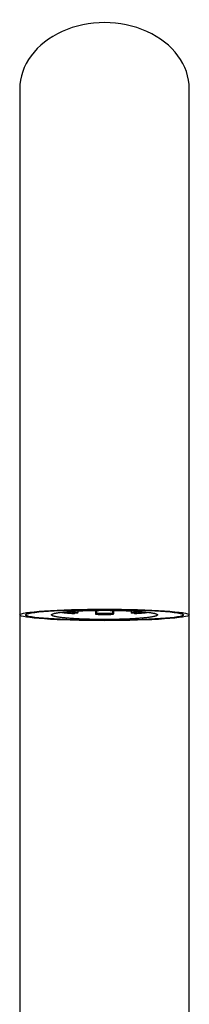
# Model space of a CAD drawing. Header units: millimetres. Extents: x 8 to 802, y 12 to 847.
# Tile 24 of 27: x 372 to 402, y 673 to 847. Entities that reach past the tile are written whole.
import ezdxf

# ---------------------------------------------------------------- set-up
doc = ezdxf.new("R2010")
doc.units = ezdxf.units.MM

msp = doc.modelspace()

# ---------------------------------------------------------------- linework, layer by layer
at = {"color": 7, "linetype": 'Continuous', "lineweight": 30}
for p, q in [((372.19, 794.89), (372.19, 741.8)), ((402.19, 741.8), (402.19, 794.89)), ((379.65, 742.24), (380.35, 742.28)), ((381.91, 742.04), (381.9, 742.04)), ((382.4, 742.1), (381.91, 742.04)), ((382.45, 742.51), (382.45, 742.21)), ((385.57, 742.61), (385.57, 742)), ((385.59, 741.91), (385.74, 741.98)), ((385.75, 742.61), (385.75, 742.09)), ((387.19, 742.74), (387.18, 742.74)), ((388.62, 742.61), (388.62, 742.09)), ((388.64, 741.98), (388.78, 741.91)), ((388.8, 742.61), (388.8, 742)), ((391.92, 742.51), (391.92, 742.21)), ((392.46, 742.04), (391.98, 742.1)), ((392.47, 742.04), (392.46, 742.04)), ((394.03, 742.28), (394.72, 742.24)), ((372.19, 681), (372.19, 610)), ((402.19, 610), (402.19, 681))]:
    msp.add_line(p, q, dxfattribs=at)
at = {"color": 7, "linetype": 'Continuous', "lineweight": 30, "flags": 128}
msp.add_lwpolyline([(377.81, 741.8), (377.81, 741.82), (377.82, 741.85), (377.84, 741.87), (377.86, 741.89), (377.89, 741.91), (377.93, 741.93), (377.97, 741.95), (378.02, 741.97), (378.07, 741.99), (378.13, 742.01), (378.2, 742.03), (378.27, 742.05), (378.35, 742.08), (378.43, 742.1), (378.52, 742.12), (378.62, 742.13), (378.72, 742.15), (378.83, 742.17), (378.95, 742.19), (379.07, 742.21), (379.19, 742.23), (379.32, 742.25), (379.46, 742.27), (379.6, 742.28), (379.75, 742.3), (379.9, 742.32), (380.06, 742.33), (380.22, 742.35), (380.39, 742.36), (380.56, 742.38), (380.73, 742.4), (380.91, 742.41), (381.1, 742.42), (381.29, 742.44), (381.48, 742.45), (381.68, 742.46), (381.88, 742.48), (382.08, 742.49), (382.29, 742.5), (382.5, 742.51), (382.71, 742.52), (382.93, 742.53), (383.15, 742.54), (383.37, 742.55), (383.6, 742.56), (383.83, 742.57), (384.06, 742.57), (384.29, 742.58), (384.52, 742.59), (384.76, 742.59), (385, 742.6), (385.24, 742.6), (385.48, 742.61), (385.72, 742.61), (385.96, 742.61), (386.21, 742.61), (386.45, 742.62), (386.7, 742.62), (386.94, 742.62), (387.19, 742.62), (387.43, 742.62), (387.68, 742.62), (387.92, 742.62), (388.17, 742.61), (388.41, 742.61), (388.65, 742.61), (388.89, 742.61), (389.14, 742.6), (389.37, 742.6), (389.61, 742.59), (389.85, 742.59), (390.08, 742.58), (390.32, 742.57), (390.55, 742.57), (390.77, 742.56), (391, 742.55), (391.22, 742.54), (391.44, 742.53), (391.66, 742.52), (391.87, 742.51), (392.08, 742.5), (392.29, 742.49), (392.5, 742.48), (392.7, 742.46), (392.89, 742.45), (393.09, 742.44), (393.27, 742.42), (393.46, 742.41), (393.64, 742.4), (393.82, 742.38), (393.99, 742.36), (394.15, 742.35), (394.31, 742.33), (394.47, 742.32), (394.62, 742.3), (394.77, 742.28), (394.91, 742.27), (395.05, 742.25), (395.18, 742.23), (395.3, 742.21), (395.42, 742.19), (395.54, 742.17), (395.65, 742.15), (395.75, 742.13), (395.85, 742.12), (395.94, 742.1), (396.02, 742.08), (396.1, 742.05), (396.17, 742.03), (396.24, 742.01), (396.3, 741.99), (396.36, 741.97), (396.4, 741.95), (396.45, 741.93), (396.48, 741.91), (396.51, 741.89), (396.53, 741.87), (396.55, 741.85), (396.56, 741.82), (396.56, 741.8), (396.56, 741.78), (396.55, 741.76), (396.53, 741.74), (396.51, 741.72), (396.48, 741.7), (396.45, 741.67), (396.4, 741.65), (396.36, 741.63), (396.3, 741.61), (396.24, 741.59), (396.17, 741.57), (396.1, 741.55), (396.02, 741.53), (395.94, 741.51), (395.85, 741.49), (395.75, 741.47), (395.65, 741.45), (395.54, 741.43), (395.42, 741.41), (395.3, 741.39), (395.18, 741.38), (395.05, 741.36), (394.91, 741.34), (394.77, 741.32), (394.62, 741.3), (394.47, 741.29), (394.31, 741.27), (394.15, 741.26), (393.99, 741.24), (393.82, 741.22), (393.64, 741.21), (393.46, 741.2), (393.27, 741.18), (393.09, 741.17), (392.89, 741.15), (392.7, 741.14), (392.5, 741.13), (392.29, 741.12), (392.08, 741.11), (391.87, 741.09), (391.66, 741.08), (391.44, 741.07), (391.22, 741.06), (391, 741.06), (390.77, 741.05), (390.55, 741.04), (390.32, 741.03), (390.08, 741.03), (389.85, 741.02), (389.61, 741.01), (389.37, 741.01), (389.14, 741), (388.89, 741), (388.65, 741), (388.41, 740.99), (388.17, 740.99), (387.92, 740.99), (387.68, 740.99), (387.43, 740.99), (387.19, 740.99), (386.94, 740.99), (386.7, 740.99), (386.45, 740.99), (386.21, 740.99), (385.96, 740.99), (385.72, 741), (385.48, 741), (385.24, 741), (385, 741.01), (384.76, 741.01), (384.52, 741.02), (384.29, 741.03), (384.06, 741.03), (383.83, 741.04), (383.6, 741.05), (383.37, 741.06), (383.15, 741.06), (382.93, 741.07), (382.71, 741.08), (382.5, 741.09), (382.29, 741.11), (382.08, 741.12), (381.88, 741.13), (381.68, 741.14), (381.48, 741.15), (381.29, 741.17), (381.1, 741.18), (380.91, 741.2), (380.73, 741.21), (380.56, 741.22), (380.39, 741.24), (380.22, 741.26), (380.06, 741.27), (379.9, 741.29), (379.75, 741.3), (379.6, 741.32), (379.46, 741.34), (379.32, 741.36), (379.19, 741.38), (379.07, 741.39), (378.95, 741.41), (378.83, 741.43), (378.72, 741.45), (378.62, 741.47), (378.52, 741.49), (378.43, 741.51), (378.35, 741.53), (378.27, 741.55), (378.2, 741.57), (378.13, 741.59), (378.07, 741.61), (378.02, 741.63), (377.97, 741.65), (377.93, 741.67), (377.89, 741.7), (377.86, 741.72), (377.84, 741.74), (377.82, 741.76), (377.81, 741.78), (377.81, 741.8)], dxfattribs=at)
at = {"color": 7, "linetype": 'Continuous', "lineweight": 30}
for centre, radius, start, end in [((379.65, 742.31), 0.0737, 207.0816, 271.9467), ((380.33, 742.38), 0.0964, 279.2262, 354.5035), ((382.35, 742.2), 0.101, 294.7691, 8.7359), ((385.69, 741.98), 0.117, 167.4215, 214.177), ((385.55, 742.07), 0.207, 335.5228, 6.2426), ((388.82, 742.07), 0.207, 173.7574, 204.4772), ((388.69, 741.98), 0.117, 325.823, 12.5785), ((392.02, 742.2), 0.101, 171.2641, 245.2309), ((394.04, 742.38), 0.0964, 185.4965, 260.7738), ((394.72, 742.31), 0.0743, 268.3447, 332.627)]:
    msp.add_arc(centre, radius, start, end, dxfattribs=at)
at = {"color": 252, "linetype": 'Continuous', "lineweight": 0}
for centre, radius, start, end in [((384.01, 779.17), 37.19, 263.2717, 266.7661), ((384.27, 775.41), 33.36, 263.2512, 266.7866), ((384.42, 776.55), 34.4, 263.4889, 266.7292), ((387.19, 846.53), 104.63, 269.1251, 270.8749), ((387.19, 836.92), 94.94, 269.1249, 270.8751), ((387.19, 835.89), 93.81, 269.1249, 270.8751), ((390.02, 775.78), 33.62, 273.2332, 276.5487), ((390.04, 776.19), 34.15, 273.2539, 276.7083), ((390.36, 779.17), 37.19, 273.2339, 276.7283)]:
    msp.add_arc(centre, radius, start, end, dxfattribs=at)
at = {"color": 7, "linetype": 'Continuous', "lineweight": 30}
msp.add_ellipse((387.19, 835.05), major_axis=(15, 0), ratio=0.783333, start_param=0, end_param=3.141593, dxfattribs=at)
for major_axis, ratio in [((15, 0), 0.068272), ((14, 0), 0.066923)]:
    msp.add_ellipse((387.19, 741.8), major_axis=major_axis, ratio=ratio, dxfattribs=at)
for points, knots in [([(372.19, 835.05), (372.19, 835.05), (372.19, 835.05), (372.19, 835.05), (372.19, 835.04), (372.19, 835.02), (372.19, 835.01), (372.19, 834.99), (372.19, 834.97), (372.19, 834.96), (372.19, 834.94), (372.19, 834.92), (372.19, 834.89), (372.19, 834.87), (372.19, 834.85), (372.19, 834.83), (372.19, 834.81), (372.19, 834.79), (372.19, 834.77), (372.19, 834.76), (372.19, 834.74), (372.19, 834.73), (372.19, 834.69), (372.19, 834.63), (372.19, 834.53), (372.19, 834.42), (372.19, 834.3), (372.19, 834.18), (372.19, 834.07), (372.19, 833.94), (372.19, 833.8), (372.19, 833.66), (372.19, 833.5), (372.19, 833.34), (372.19, 833.17), (372.19, 832.98), (372.19, 832.77), (372.19, 832.54), (372.19, 832.31), (372.19, 832.05), (372.19, 831.79), (372.19, 831.51), (372.19, 831.23), (372.19, 830.93), (372.19, 830.63), (372.19, 830.31), (372.19, 829.98), (372.19, 829.64), (372.19, 829.3), (372.19, 828.94), (372.19, 828.58), (372.19, 828.21), (372.19, 827.84), (372.19, 827.46), (372.19, 827.08), (372.19, 826.68), (372.19, 826.26), (372.19, 825.82), (372.19, 825.38), (372.19, 824.93), (372.19, 824.48), (372.19, 823.99), (372.19, 823.46), (372.19, 822.91), (372.19, 822.34), (372.19, 821.85), (372.19, 821.44), (372.19, 821.12), (372.19, 820.78), (372.19, 820.46), (372.19, 820.15), (372.19, 819.86), (372.19, 819.56), (372.19, 819.23), (372.19, 818.86), (372.19, 818.47), (372.19, 818.06), (372.19, 817.64), (372.19, 817.2), (372.19, 816.75), (372.19, 816.3), (372.19, 815.83), (372.19, 815.35), (372.19, 814.85), (372.19, 814.35), (372.19, 813.83), (372.19, 813.3), (372.19, 812.76), (372.19, 812.22), (372.19, 811.69), (372.19, 811.17), (372.19, 810.63), (372.19, 810.09), (372.19, 809.53), (372.19, 808.96), (372.19, 808.38), (372.19, 807.79), (372.19, 807.21), (372.19, 806.62), (372.19, 806.02), (372.19, 805.41), (372.19, 804.79), (372.19, 804.18), (372.19, 803.56), (372.19, 802.94), (372.19, 802.32), (372.19, 801.69), (372.19, 801.04), (372.19, 800.39), (372.19, 799.73), (372.19, 799.05), (372.19, 798.37), (372.19, 797.69), (372.19, 797), (372.19, 796.3), (372.19, 795.6), (372.19, 795.12), (372.19, 794.89)], [0, 0, 0, 0, 0.006523, 0.012804, 0.018844, 0.024641, 0.030196, 0.035508, 0.040296, 0.044868, 0.049225, 0.053367, 0.057294, 0.061006, 0.064502, 0.067783, 0.070849, 0.073699, 0.075788, 0.07777, 0.079747, 0.081732, 0.083723, 0.093928, 0.104307, 0.11486, 0.125588, 0.134295, 0.143115, 0.15205, 0.161114, 0.170309, 0.179467, 0.188751, 0.198161, 0.207697, 0.218135, 0.228721, 0.239453, 0.250332, 0.261358, 0.272531, 0.283199, 0.293998, 0.304928, 0.315951, 0.326933, 0.33786, 0.348733, 0.359551, 0.370315, 0.381024, 0.39149, 0.401902, 0.412262, 0.42257, 0.433642, 0.444653, 0.455603, 0.466492, 0.477319, 0.488085, 0.500695, 0.51322, 0.52566, 0.538015, 0.544897, 0.551752, 0.558723, 0.565916, 0.571724, 0.577669, 0.583751, 0.589971, 0.597554, 0.605332, 0.613304, 0.621471, 0.629832, 0.638388, 0.64689, 0.655576, 0.664445, 0.673499, 0.682736, 0.691987, 0.701415, 0.711021, 0.720803, 0.729688, 0.738714, 0.747881, 0.757189, 0.766639, 0.77623, 0.785962, 0.795836, 0.80535, 0.814991, 0.824761, 0.834657, 0.844682, 0.854834, 0.864523, 0.874325, 0.884241, 0.89427, 0.904412, 0.914668, 0.925038, 0.935521, 0.946117, 0.956827, 0.967456, 0.978195, 0.989043, 1, 1, 1, 1]), ([(402.19, 794.89), (402.19, 795.14), (402.19, 795.65), (402.19, 796.41), (402.19, 797.16), (402.19, 797.9), (402.19, 798.63), (402.19, 799.33), (402.19, 800.02), (402.19, 800.67), (402.19, 801.32), (402.19, 801.96), (402.19, 802.59), (402.19, 803.21), (402.19, 803.82), (402.19, 804.42), (402.19, 805.01), (402.19, 805.59), (402.19, 806.16), (402.19, 806.71), (402.19, 807.25), (402.19, 807.8), (402.19, 808.35), (402.19, 808.9), (402.19, 809.45), (402.19, 809.98), (402.19, 810.5), (402.19, 811.04), (402.19, 811.6), (402.19, 812.17), (402.19, 812.73), (402.19, 813.28), (402.19, 813.81), (402.19, 814.34), (402.19, 814.85), (402.19, 815.35), (402.19, 815.83), (402.19, 816.3), (402.19, 816.74), (402.19, 817.16), (402.19, 817.56), (402.19, 817.94), (402.19, 818.32), (402.19, 818.68), (402.19, 819.05), (402.19, 819.44), (402.19, 819.82), (402.19, 820.19), (402.19, 820.54), (402.19, 820.86), (402.19, 821.16), (402.19, 821.45), (402.19, 821.74), (402.19, 822.02), (402.19, 822.31), (402.19, 822.59), (402.19, 822.95), (402.19, 823.38), (402.19, 823.87), (402.19, 824.36), (402.19, 824.84), (402.19, 825.31), (402.19, 825.78), (402.19, 826.24), (402.19, 826.68), (402.19, 827.11), (402.19, 827.52), (402.19, 827.93), (402.19, 828.33), (402.19, 828.72), (402.19, 829.09), (402.19, 829.45), (402.19, 829.79), (402.19, 830.12), (402.19, 830.45), (402.19, 830.76), (402.19, 831.06), (402.19, 831.35), (402.19, 831.62), (402.19, 831.88), (402.19, 832.13), (402.19, 832.36), (402.19, 832.58), (402.19, 832.79), (402.19, 832.99), (402.19, 833.18), (402.19, 833.37), (402.19, 833.54), (402.19, 833.7), (402.19, 833.85), (402.19, 833.99), (402.19, 834.12), (402.19, 834.23), (402.19, 834.34), (402.19, 834.43), (402.19, 834.52), (402.19, 834.6), (402.19, 834.67), (402.19, 834.71), (402.19, 834.75), (402.19, 834.76), (402.19, 834.78), (402.19, 834.8), (402.19, 834.81), (402.19, 834.83), (402.19, 834.85), (402.19, 834.87), (402.19, 834.89), (402.19, 834.91), (402.19, 834.93), (402.19, 834.95), (402.19, 834.97), (402.19, 834.99), (402.19, 835.01), (402.19, 835.02), (402.19, 835.03), (402.19, 835.04), (402.19, 835.05), (402.19, 835.05), (402.19, 835.05), (402.19, 835.05)], [0, 0, 0, 0, 0.011828, 0.023528, 0.035101, 0.046546, 0.057864, 0.069054, 0.079487, 0.089807, 0.100014, 0.110107, 0.120087, 0.129954, 0.139706, 0.149346, 0.158872, 0.168284, 0.177418, 0.186443, 0.195358, 0.204164, 0.21355, 0.222809, 0.23194, 0.240943, 0.249819, 0.258568, 0.268714, 0.278683, 0.288475, 0.29809, 0.307718, 0.317162, 0.326421, 0.335496, 0.344386, 0.353091, 0.361612, 0.369381, 0.37699, 0.38444, 0.391729, 0.398858, 0.405827, 0.413835, 0.42162, 0.429183, 0.436524, 0.44289, 0.44908, 0.455202, 0.461345, 0.46751, 0.473696, 0.479903, 0.486132, 0.497307, 0.508549, 0.51986, 0.531238, 0.542685, 0.554198, 0.56578, 0.57743, 0.588563, 0.599758, 0.611014, 0.622331, 0.633709, 0.645149, 0.655991, 0.666887, 0.677838, 0.688843, 0.699843, 0.710716, 0.721458, 0.73207, 0.742552, 0.752902, 0.762941, 0.772855, 0.782642, 0.792303, 0.802595, 0.81274, 0.822739, 0.83259, 0.842295, 0.851853, 0.860736, 0.869507, 0.878166, 0.886713, 0.895149, 0.902922, 0.910598, 0.918177, 0.920391, 0.922597, 0.924829, 0.927214, 0.929764, 0.93248, 0.935361, 0.938407, 0.942092, 0.945993, 0.95011, 0.954443, 0.958992, 0.963757, 0.968738, 0.973495, 0.978432, 0.983552, 0.988853, 0.994336, 1, 1, 1, 1]), ([(373.19, 741.8), (373.19, 741.81), (373.19, 741.83), (373.21, 741.86), (373.25, 741.89), (373.3, 741.92), (373.37, 741.95), (373.45, 741.98), (373.54, 742.01), (373.64, 742.03), (373.75, 742.06), (373.88, 742.09), (374.02, 742.12), (374.17, 742.14), (374.33, 742.17), (374.51, 742.2), (374.69, 742.22), (374.89, 742.25), (375.12, 742.27), (375.37, 742.3), (375.63, 742.33), (375.9, 742.35), (376.18, 742.38), (376.47, 742.4), (376.76, 742.43), (377.05, 742.45), (377.34, 742.47), (377.65, 742.49), (377.98, 742.51), (378.33, 742.53), (378.7, 742.55), (379.08, 742.57), (379.46, 742.58), (379.86, 742.6), (380.25, 742.62), (380.67, 742.63), (381.1, 742.65), (381.55, 742.66), (382.01, 742.67), (382.47, 742.68), (382.93, 742.7), (383.4, 742.7), (383.87, 742.71), (384.34, 742.72), (384.82, 742.73), (385.29, 742.73), (385.77, 742.73), (386.24, 742.74), (386.71, 742.74), (387.19, 742.74), (387.69, 742.74), (388.19, 742.74), (388.7, 742.73), (389.21, 742.73), (389.72, 742.72), (390.21, 742.72), (390.69, 742.71), (391.17, 742.7), (391.63, 742.69), (392.1, 742.68), (392.56, 742.67), (393.01, 742.65), (393.46, 742.64), (393.91, 742.62), (394.35, 742.61), (394.78, 742.59), (395.2, 742.57), (395.61, 742.55), (396.01, 742.53), (396.38, 742.51), (396.72, 742.49), (397.03, 742.47), (397.33, 742.45), (397.62, 742.43), (397.91, 742.4), (398.19, 742.38), (398.46, 742.36), (398.71, 742.33), (398.95, 742.31), (399.16, 742.29), (399.37, 742.26), (399.57, 742.24), (399.76, 742.21), (399.94, 742.19), (400.11, 742.16), (400.27, 742.13), (400.42, 742.11), (400.55, 742.08), (400.67, 742.05), (400.79, 742.02), (400.88, 741.99), (400.97, 741.97), (401.03, 741.94), (401.09, 741.91), (401.13, 741.88), (401.16, 741.86), (401.18, 741.83), (401.19, 741.8), (401.18, 741.77), (401.16, 741.74), (401.12, 741.71), (401.07, 741.68), (401.01, 741.65), (400.93, 741.63), (400.84, 741.6), (400.74, 741.57), (400.63, 741.54), (400.5, 741.51), (400.36, 741.49), (400.21, 741.46), (400.04, 741.43), (399.87, 741.41), (399.68, 741.38), (399.48, 741.35), (399.25, 741.33), (399, 741.3), (398.74, 741.27), (398.46, 741.25), (398.18, 741.22), (397.89, 741.2), (397.61, 741.18), (397.31, 741.16), (397.02, 741.14), (396.71, 741.12), (396.39, 741.1), (396.04, 741.08), (395.67, 741.06), (395.29, 741.04), (394.91, 741.02), (394.52, 741), (394.12, 740.99), (393.71, 740.97), (393.28, 740.96), (392.82, 740.94), (392.37, 740.93), (391.91, 740.92), (391.44, 740.91), (390.98, 740.9), (390.51, 740.89), (390.03, 740.88), (389.56, 740.88), (389.08, 740.87), (388.61, 740.87), (388.13, 740.87), (387.66, 740.87), (387.18, 740.87), (386.68, 740.87), (386.17, 740.87), (385.66, 740.87), (385.15, 740.87), (384.64, 740.88), (384.15, 740.89), (383.67, 740.89), (383.2, 740.9), (382.73, 740.91), (382.27, 740.92), (381.81, 740.94), (381.36, 740.95), (380.91, 740.96), (380.47, 740.98), (380.03, 741), (379.6, 741.01), (379.18, 741.03), (378.77, 741.05), (378.36, 741.08), (377.99, 741.1), (377.65, 741.12), (377.34, 741.14), (377.03, 741.16), (376.74, 741.18), (376.45, 741.2), (376.17, 741.23), (375.9, 741.25), (375.64, 741.28), (375.38, 741.3), (375.13, 741.33), (374.89, 741.36), (374.67, 741.39), (374.46, 741.42), (374.27, 741.44), (374.1, 741.47), (373.96, 741.5), (373.82, 741.53), (373.7, 741.55), (373.59, 741.58), (373.49, 741.61), (373.41, 741.64), (373.34, 741.67), (373.28, 741.69), (373.24, 741.72), (373.21, 741.75), (373.19, 741.77), (373.19, 741.79), (373.19, 741.8)], [0, 0, 0, 0, 0.0044402, 0.0088537, 0.0132458, 0.0176214, 0.0219849, 0.0262626, 0.0305356, 0.034807, 0.039079, 0.043441, 0.0478077, 0.0521803, 0.0565598, 0.0609469, 0.0653419, 0.0697448, 0.074891, 0.0800465, 0.0852102, 0.0903801, 0.0955544, 0.1007305, 0.1056103, 0.1104871, 0.1153584, 0.1202215, 0.1250738, 0.1306765, 0.1362718, 0.1418619, 0.1474483, 0.1530324, 0.1586155, 0.1641984, 0.1703403, 0.1764837, 0.1826291, 0.1887765, 0.194926, 0.2010772, 0.2072297, 0.2133828, 0.2195355, 0.2256868, 0.2317259, 0.2377613, 0.2437916, 0.2498155, 0.2563232, 0.2628425, 0.269371, 0.2759065, 0.282447, 0.2889904, 0.295161, 0.3013313, 0.3075001, 0.3136664, 0.3198294, 0.3259886, 0.3321437, 0.3382945, 0.3444414, 0.3505849, 0.3566163, 0.3626464, 0.3686767, 0.3747092, 0.379601, 0.3845005, 0.3894053, 0.3943136, 0.3992237, 0.4041344, 0.4090448, 0.4139543, 0.418362, 0.4227692, 0.4271765, 0.4315847, 0.4359951, 0.4404103, 0.4448329, 0.4492611, 0.4536928, 0.4581261, 0.4625591, 0.46699, 0.4714175, 0.4758401, 0.4798892, 0.4839328, 0.4879708, 0.4920031, 0.4960301, 0.5000525, 0.5044279, 0.508803, 0.5131797, 0.5175596, 0.5219439, 0.526255, 0.5305715, 0.5348938, 0.5392219, 0.543644, 0.5480717, 0.5525043, 0.5569413, 0.5613819, 0.5658219, 0.5702521, 0.5754103, 0.5805602, 0.5857045, 0.5908448, 0.5959824, 0.601118, 0.6059585, 0.6107973, 0.6156337, 0.6204669, 0.6252957, 0.6308756, 0.636449, 0.6420181, 0.6475845, 0.6531497, 0.6587152, 0.6642821, 0.6704082, 0.6765382, 0.6826726, 0.6888121, 0.6949568, 0.701107, 0.7072623, 0.7134226, 0.7195874, 0.725756, 0.7318174, 0.737881, 0.7439458, 0.7500107, 0.756558, 0.7631009, 0.7696391, 0.7761719, 0.7826993, 0.7892212, 0.7953657, 0.8015058, 0.8076422, 0.8137757, 0.8199073, 0.8260383, 0.8321701, 0.8383046, 0.8444438, 0.85059, 0.8566357, 0.8626935, 0.8687663, 0.8748574, 0.879803, 0.8847548, 0.8897102, 0.8946669, 0.8996225, 0.9045749, 0.9095222, 0.9144626, 0.9196293, 0.9247854, 0.92993, 0.9350625, 0.9401829, 0.9452915, 0.9496617, 0.9540251, 0.9583829, 0.9627368, 0.967089, 0.9714419, 0.9757986, 0.9797983, 0.9838069, 0.9878277, 0.9918641, 0.9959202, 1, 1, 1, 1]), ([(373.19, 741.8), (373.19, 741.79), (373.19, 741.77), (373.22, 741.74), (373.25, 741.71), (373.31, 741.68), (373.38, 741.65), (373.47, 741.61), (373.57, 741.58), (373.69, 741.55), (373.82, 741.52), (373.96, 741.5), (374.12, 741.47), (374.28, 741.44), (374.47, 741.41), (374.66, 741.38), (374.87, 741.36), (375.09, 741.33), (375.32, 741.31), (375.58, 741.28), (375.84, 741.25), (376.11, 741.23), (376.4, 741.21), (376.69, 741.18), (377, 741.16), (377.31, 741.14), (377.64, 741.12), (377.97, 741.1), (378.31, 741.08), (378.67, 741.06), (379.03, 741.04), (379.4, 741.02), (379.77, 741.01), (380.15, 740.99), (380.53, 740.98), (380.92, 740.96), (381.33, 740.95), (381.74, 740.94), (382.16, 740.93), (382.6, 740.92), (383.08, 740.91), (383.57, 740.9), (384.08, 740.89), (384.58, 740.88), (385.09, 740.88), (385.6, 740.87), (386.12, 740.87), (386.65, 740.87), (387.17, 740.87), (387.68, 740.87), (388.18, 740.87), (388.67, 740.87), (389.16, 740.87), (389.65, 740.88), (390.14, 740.89), (390.62, 740.89), (391.1, 740.9), (391.55, 740.91), (391.98, 740.92), (392.37, 740.93), (392.77, 740.94), (393.16, 740.96), (393.53, 740.97), (393.9, 740.98), (394.24, 740.99), (394.59, 741.01), (394.93, 741.02), (395.27, 741.04), (395.6, 741.05), (395.92, 741.07), (396.25, 741.09), (396.57, 741.11), (396.89, 741.13), (397.21, 741.15), (397.5, 741.17), (397.78, 741.19), (398.05, 741.21), (398.3, 741.23), (398.55, 741.26), (398.79, 741.28), (399.03, 741.3), (399.25, 741.33), (399.47, 741.35), (399.68, 741.38), (399.87, 741.41), (400.06, 741.43), (400.23, 741.46), (400.4, 741.49), (400.54, 741.52), (400.65, 741.55), (400.76, 741.57), (400.85, 741.6), (400.93, 741.62), (401, 741.65), (401.06, 741.67), (401.1, 741.7), (401.14, 741.73), (401.17, 741.75), (401.18, 741.78), (401.19, 741.8), (401.18, 741.83), (401.16, 741.86), (401.13, 741.88), (401.09, 741.91), (401.03, 741.94), (400.96, 741.97), (400.88, 742), (400.78, 742.03), (400.66, 742.06), (400.53, 742.08), (400.39, 742.11), (400.24, 742.14), (400.07, 742.17), (399.88, 742.2), (399.69, 742.22), (399.48, 742.25), (399.26, 742.28), (399.03, 742.3), (398.79, 742.33), (398.53, 742.35), (398.25, 742.38), (397.94, 742.4), (397.62, 742.43), (397.3, 742.45), (396.96, 742.47), (396.66, 742.49), (396.47, 742.5), (396.41, 742.51)], [0, 0, 0, 0, 0.007352, 0.014711, 0.022071, 0.029423, 0.037004, 0.044591, 0.05218, 0.059761, 0.067107, 0.074458, 0.08181, 0.089157, 0.096677, 0.104203, 0.11173, 0.119251, 0.127241, 0.135239, 0.143239, 0.151238, 0.15923, 0.16745, 0.175676, 0.183905, 0.192132, 0.200353, 0.208878, 0.217407, 0.225936, 0.234461, 0.243059, 0.251657, 0.260107, 0.268557, 0.277522, 0.286491, 0.295459, 0.304425, 0.314878, 0.325337, 0.335799, 0.346259, 0.356712, 0.367389, 0.378073, 0.38876, 0.399444, 0.410121, 0.420191, 0.430264, 0.440337, 0.450406, 0.460554, 0.470702, 0.480699, 0.490695, 0.499174, 0.507658, 0.516142, 0.524625, 0.533104, 0.540872, 0.548642, 0.556412, 0.56418, 0.571998, 0.579816, 0.58754, 0.595264, 0.603381, 0.611501, 0.61962, 0.627736, 0.635029, 0.642327, 0.649626, 0.656924, 0.664216, 0.671698, 0.679187, 0.686678, 0.694166, 0.701647, 0.709247, 0.716852, 0.724457, 0.732057, 0.738304, 0.744556, 0.750811, 0.757063, 0.763309, 0.769395, 0.775487, 0.781581, 0.787672, 0.793758, 0.800052, 0.806353, 0.812656, 0.818957, 0.825251, 0.832289, 0.839332, 0.846376, 0.853414, 0.860636, 0.867863, 0.875091, 0.882313, 0.889771, 0.897233, 0.904696, 0.912154, 0.91977, 0.927389, 0.93501, 0.942626, 0.951294, 0.95997, 0.968649, 0.977326, 0.985996, 0.994913, 1, 1, 1, 1]), ([(377.96, 742.51), (377.89, 742.5), (377.7, 742.49), (377.42, 742.47), (377.09, 742.45), (376.78, 742.43), (376.47, 742.4), (376.17, 742.38), (375.88, 742.35), (375.6, 742.33), (375.34, 742.3), (375.09, 742.27), (374.85, 742.24), (374.64, 742.22), (374.45, 742.19), (374.28, 742.17), (374.13, 742.14), (373.98, 742.11), (373.85, 742.09), (373.73, 742.06), (373.62, 742.03), (373.52, 742.01), (373.43, 741.98), (373.36, 741.95), (373.3, 741.92), (373.25, 741.89), (373.21, 741.86), (373.19, 741.83), (373.19, 741.81), (373.19, 741.8)], [0, 0, 0, 0, 0.027306, 0.068429, 0.109525, 0.151657, 0.193827, 0.236007, 0.27817, 0.320296, 0.361788, 0.40331, 0.444829, 0.486316, 0.520392, 0.5545, 0.588617, 0.62272, 0.656793, 0.690421, 0.724086, 0.757761, 0.791422, 0.825047, 0.860008, 0.895015, 0.930035, 0.96504, 1, 1, 1, 1]), ([(379.64, 742.24), (379.66, 742.24), (379.71, 742.23), (379.8, 742.22), (379.92, 742.21), (380.03, 742.19), (380.15, 742.18), (380.28, 742.17), (380.4, 742.16), (380.53, 742.15), (380.66, 742.13), (380.79, 742.12), (380.93, 742.11), (381.06, 742.1), (381.2, 742.09), (381.35, 742.08), (381.49, 742.07), (381.64, 742.06), (381.78, 742.05), (381.87, 742.05), (381.9, 742.04)], [0, 0, 0, 0, 0.030433, 0.088431, 0.146412, 0.204374, 0.262319, 0.32025, 0.378167, 0.436073, 0.493967, 0.551853, 0.609729, 0.667597, 0.725459, 0.783313, 0.841162, 0.899005, 0.956843, 1, 1, 1, 1]), ([(385.59, 741.91), (385.62, 741.91), (385.71, 741.91), (385.87, 741.91), (386.05, 741.9), (386.24, 741.9), (386.42, 741.9), (386.61, 741.9), (386.79, 741.9), (386.98, 741.9), (387.16, 741.9), (387.35, 741.9), (387.53, 741.9), (387.72, 741.9), (387.91, 741.9), (388.09, 741.9), (388.28, 741.9), (388.46, 741.91), (388.63, 741.91), (388.74, 741.91), (388.79, 741.91)], [0, 0, 0, 0, 0.0304248, 0.0882359, 0.1460472, 0.203858, 0.2616685, 0.3194787, 0.3772886, 0.4350984, 0.4929081, 0.5507177, 0.6085273, 0.666337, 0.7241468, 0.7819569, 0.8397672, 0.8975778, 0.9553889, 1, 1, 1, 1]), ([(392.47, 742.04), (392.5, 742.04), (392.57, 742.05), (392.7, 742.06), (392.85, 742.07), (392.99, 742.08), (393.14, 742.09), (393.28, 742.1), (393.42, 742.11), (393.55, 742.12), (393.69, 742.13), (393.82, 742.14), (393.94, 742.16), (394.07, 742.17), (394.19, 742.18), (394.31, 742.19), (394.43, 742.2), (394.54, 742.22), (394.64, 742.23), (394.71, 742.24), (394.73, 742.24)], [0, 0, 0, 0, 0.030419, 0.088249, 0.146084, 0.203923, 0.261767, 0.319617, 0.377473, 0.435335, 0.493204, 0.551082, 0.608968, 0.666864, 0.724771, 0.782689, 0.840621, 0.898567, 0.95653, 1, 1, 1, 1]), ([(372.19, 741.8), (372.19, 741.76), (372.19, 741.45), (372.19, 740.86), (372.19, 740.03), (372.19, 739.2), (372.19, 738.38), (372.19, 737.57), (372.19, 736.76), (372.19, 735.94), (372.19, 735.12), (372.19, 734.29), (372.19, 733.47), (372.19, 732.66), (372.19, 731.85), (372.19, 731.05), (372.19, 730.26), (372.19, 729.48), (372.19, 728.7), (372.19, 727.93), (372.19, 727.17), (372.19, 726.44), (372.19, 725.72), (372.19, 725.03), (372.19, 724.35), (372.19, 723.67), (372.19, 723.22), (372.19, 723)], [0, 0, 0, 0, 0.005292, 0.045875, 0.086458, 0.127042, 0.167625, 0.208209, 0.248792, 0.289376, 0.331892, 0.374407, 0.416923, 0.459439, 0.501955, 0.544471, 0.586987, 0.629503, 0.672019, 0.714535, 0.757051, 0.799567, 0.839654, 0.87974, 0.919827, 0.959913, 1, 1, 1, 1]), ([(402.19, 723), (402.19, 723.23), (402.19, 723.68), (402.19, 724.36), (402.19, 725.06), (402.19, 725.76), (402.19, 726.47), (402.19, 727.18), (402.19, 727.91), (402.19, 728.65), (402.19, 729.42), (402.19, 730.2), (402.19, 730.99), (402.19, 731.79), (402.19, 732.6), (402.19, 733.41), (402.19, 734.23), (402.19, 735.06), (402.19, 735.89), (402.19, 736.73), (402.19, 737.58), (402.19, 738.42), (402.19, 739.24), (402.19, 740.06), (402.19, 740.88), (402.19, 741.46), (402.19, 741.77), (402.19, 741.8)], [0, 0, 0, 0, 0.040583, 0.081167, 0.12175, 0.162334, 0.202917, 0.243501, 0.284084, 0.324668, 0.367184, 0.409699, 0.452215, 0.494731, 0.537247, 0.579763, 0.622279, 0.664795, 0.707311, 0.749827, 0.792343, 0.834858, 0.874945, 0.915031, 0.955118, 0.995204, 1, 1, 1, 1]), ([(372.19, 723), (372.19, 722.78), (372.19, 722.33), (372.19, 721.64), (372.19, 720.95), (372.19, 720.25), (372.19, 719.54), (372.19, 718.82), (372.19, 718.1), (372.19, 717.35), (372.19, 716.59), (372.19, 715.8), (372.19, 715.01), (372.19, 714.21), (372.19, 713.41), (372.19, 712.59), (372.19, 711.77), (372.19, 710.95), (372.19, 710.11), (372.19, 709.27), (372.19, 708.43), (372.19, 707.59), (372.19, 706.76), (372.19, 705.95), (372.19, 705.13), (372.19, 704.3), (372.19, 703.47), (372.19, 702.63), (372.19, 701.78), (372.19, 700.93), (372.19, 700.07), (372.19, 699.21), (372.19, 698.35), (372.19, 697.48), (372.19, 696.6), (372.19, 695.69), (372.19, 694.77), (372.19, 693.85), (372.19, 692.93), (372.19, 692), (372.19, 691.07), (372.19, 690.14), (372.19, 689.2), (372.19, 688.27), (372.19, 687.33), (372.19, 686.39), (372.19, 685.46), (372.19, 684.56), (372.19, 683.67), (372.19, 682.78), (372.19, 681.89), (372.19, 681.3), (372.19, 681)], [0, 0, 0, 0, 0.0196, 0.0392, 0.0588, 0.0784, 0.0980001, 0.1176001, 0.1372002, 0.1568002, 0.1773336, 0.1978669, 0.2184002, 0.2389335, 0.2594669, 0.2800002, 0.3005335, 0.3210668, 0.3416001, 0.3621334, 0.3826667, 0.4032, 0.42256, 0.44192, 0.46128, 0.48064, 0.5, 0.5196, 0.5392, 0.5588, 0.5783999, 0.5979999, 0.6175999, 0.6372, 0.6568, 0.6773333, 0.6978666, 0.7183999, 0.7389332, 0.7594665, 0.7799998, 0.8005331, 0.8210665, 0.8415998, 0.8621332, 0.8826665, 0.9031999, 0.92256, 0.94192, 0.96128, 0.98064, 1, 1, 1, 1]), ([(402.19, 681), (402.19, 681.3), (402.19, 681.9), (402.19, 682.8), (402.19, 683.7), (402.19, 684.6), (402.19, 685.5), (402.19, 686.4), (402.19, 687.3), (402.19, 688.21), (402.19, 689.13), (402.19, 690.06), (402.19, 691), (402.19, 691.93), (402.19, 692.86), (402.19, 693.78), (402.19, 694.7), (402.19, 695.62), (402.19, 696.54), (402.19, 697.45), (402.19, 698.36), (402.19, 699.25), (402.19, 700.12), (402.19, 700.96), (402.19, 701.8), (402.19, 702.64), (402.19, 703.48), (402.19, 704.31), (402.19, 705.15), (402.19, 705.98), (402.19, 706.8), (402.19, 707.62), (402.19, 708.44), (402.19, 709.25), (402.19, 710.06), (402.19, 710.88), (402.19, 711.71), (402.19, 712.53), (402.19, 713.35), (402.19, 714.15), (402.19, 714.95), (402.19, 715.74), (402.19, 716.53), (402.19, 717.3), (402.19, 718.07), (402.19, 718.83), (402.19, 719.57), (402.19, 720.28), (402.19, 720.97), (402.19, 721.66), (402.19, 722.34), (402.19, 722.78), (402.19, 723)], [0, 0, 0, 0, 0.0196, 0.0392, 0.0588, 0.0784, 0.098, 0.1176, 0.1372, 0.1568, 0.177334, 0.197867, 0.2184, 0.238934, 0.259467, 0.28, 0.300533, 0.321067, 0.3416, 0.362133, 0.382667, 0.4032, 0.42256, 0.44192, 0.46128, 0.48064, 0.5, 0.5196, 0.5392, 0.5588, 0.5784, 0.598, 0.6176, 0.6372, 0.6568, 0.677333, 0.697867, 0.7184, 0.738933, 0.759466, 0.78, 0.800533, 0.821066, 0.8416, 0.862133, 0.882667, 0.9032, 0.92256, 0.94192, 0.96128, 0.98064, 1, 1, 1, 1])]:
    msp.add_open_spline(points, degree=3, knots=knots, dxfattribs=at)

doc.saveas('drawing.dxf')
